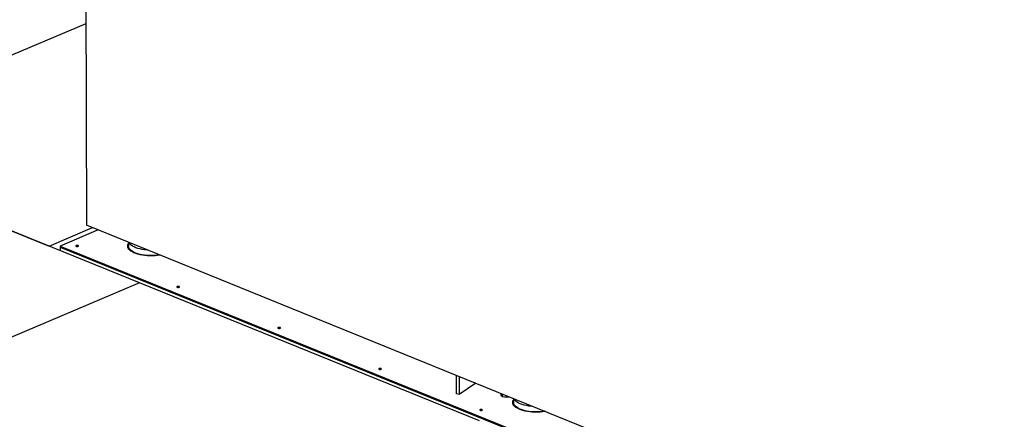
# Model space of a CAD drawing. Header units: millimetres. Extents: x 5 to 589, y 5 to 415.
# Tile 57 of 67: x 473 to 514, y 293 to 310. Entities that reach past the tile are written whole.
import ezdxf

# ---------------------------------------------------------------- set-up
doc = ezdxf.new("R2010")
doc.units = ezdxf.units.MM
doc.layers.add('TRAIT-FORT', color=4, linetype='Continuous', lineweight=25)

msp = doc.modelspace()

# ---------------------------------------------------------------- linework, layer by layer
at = {"layer": 'TRAIT-FORT', "color": 4, "linetype": 'Continuous', "lineweight": 25}
for p, q in [((475.783, 365.254), (475.989, 300.956)), ((475.962, 309.401), (463.973, 304.321)), ((478.22, 298.535), (463.973, 304.321)), ((463.973, 304.321), (474.421, 300.078)), ((474.421, 300.078), (476.246, 300.852)), ((476.483, 300.755), (474.892, 300.081)), ((527.369, 280.093), (475.989, 300.956)), ((477.756, 300.239), (477.756, 300.075)), ((474.892, 300.081), (474.892, 300.035)), ((474.892, 300.081), (501.131, 289.426)), ((474.892, 300.035), (474.893, 299.887)), ((474.892, 300.035), (499.113, 290.2)), ((474.892, 300.035), (501.131, 289.381)), ((478.22, 298.535), (464.184, 292.588)), ((492.467, 292.75), (478.22, 298.535)), ((491.506, 294.615), (491.509, 294.654)), ((491.509, 293.887), (491.506, 294.615)), ((491.62, 294.609), (491.622, 293.859)), ((492.316, 294.326), (491.622, 293.859)), ((491.622, 293.859), (491.509, 293.887)), ((493.427, 293.875), (493.428, 293.777)), ((493.903, 293.682), (493.903, 293.519))]:
    msp.add_line(p, q, dxfattribs=at)
at = {"layer": 'TRAIT-FORT', "color": 4, "linetype": 'Continuous', "lineweight": 25, "flags": 128}
for points in [[(478.566, 299.909), (478.532, 299.912), (478.429, 299.923), (478.33, 299.938), (478.235, 299.958), (478.146, 299.982), (478.064, 300.01), (477.99, 300.042), (477.925, 300.076), (477.87, 300.114), (477.825, 300.154), (477.791, 300.196), (477.77, 300.233)], [(475.559, 300.101), (475.547, 300.094), (475.543, 300.085), (475.547, 300.076), (475.56, 300.068), (475.578, 300.063), (475.6, 300.061), (475.621, 300.063), (475.64, 300.069), (475.652, 300.076), (475.656, 300.085), (475.652, 300.094), (475.639, 300.102), (475.621, 300.107), (475.599, 300.108), (475.577, 300.107), (475.559, 300.101)], [(475.614, 300.062), (475.599, 300.063), (475.585, 300.062)], [(479.096, 299.694), (479.075, 299.691), (478.971, 299.677), (478.865, 299.668), (478.757, 299.664), (478.649, 299.665), (478.542, 299.67), (478.436, 299.68), (478.334, 299.695), (478.237, 299.715), (478.145, 299.738), (478.061, 299.766), (477.983, 299.797), (477.915, 299.832), (477.856, 299.869), (477.807, 299.909), (477.769, 299.951), (477.742, 299.995), (477.727, 300.039), (477.723, 300.084), (477.731, 300.129), (477.751, 300.173), (477.756, 300.182)], [(479.07, 299.705), (479.058, 299.703), (478.956, 299.69), (478.851, 299.681), (478.745, 299.678), (478.639, 299.679), (478.533, 299.685), (478.43, 299.695), (478.33, 299.711), (478.236, 299.731), (478.147, 299.755), (478.065, 299.783), (477.991, 299.815), (477.926, 299.849), (477.871, 299.887), (477.826, 299.927), (477.791, 299.969), (477.769, 300.012), (477.757, 300.056), (477.756, 300.075)], [(479.794, 298.382), (479.782, 298.374), (479.777, 298.365), (479.782, 298.356), (479.794, 298.349), (479.813, 298.344), (479.834, 298.342), (479.856, 298.344), (479.874, 298.349), (479.887, 298.357), (479.891, 298.366), (479.886, 298.375), (479.874, 298.382), (479.855, 298.387), (479.834, 298.389), (479.812, 298.387), (479.794, 298.382)], [(479.848, 298.343), (479.834, 298.343), (479.82, 298.343)], [(484.028, 296.662), (484.016, 296.655), (484.012, 296.646), (484.017, 296.637), (484.029, 296.629), (484.047, 296.624), (484.069, 296.622), (484.091, 296.624), (484.109, 296.63), (484.121, 296.637), (484.125, 296.646), (484.121, 296.655), (484.108, 296.663), (484.09, 296.668), (484.068, 296.669), (484.047, 296.667), (484.028, 296.662)], [(484.083, 296.623), (484.068, 296.624), (484.054, 296.623)], [(488.263, 294.943), (488.251, 294.935), (488.247, 294.926), (488.251, 294.917), (488.264, 294.91), (488.282, 294.905), (488.304, 294.903), (488.325, 294.905), (488.344, 294.91), (488.356, 294.918), (488.36, 294.927), (488.356, 294.936), (488.343, 294.943), (488.325, 294.948), (488.303, 294.95), (488.281, 294.948), (488.263, 294.943)], [(488.318, 294.904), (488.303, 294.904), (488.289, 294.904)], [(493.388, 293.891), (493.373, 293.876), (493.362, 293.855), (493.362, 293.834), (493.374, 293.812), (493.397, 293.793), (493.43, 293.776), (493.471, 293.763), (493.519, 293.754), (493.57, 293.749), (493.622, 293.75), (493.673, 293.755), (493.707, 293.761)], [(495.242, 293.138), (495.222, 293.134), (495.118, 293.121), (495.012, 293.112), (494.904, 293.107), (494.796, 293.108), (494.689, 293.113), (494.583, 293.124), (494.481, 293.138), (494.384, 293.158), (494.292, 293.182), (494.208, 293.209), (494.13, 293.241), (494.062, 293.275), (494.003, 293.313), (493.954, 293.353), (493.916, 293.395), (493.889, 293.438), (493.874, 293.482), (493.87, 293.527), (493.878, 293.572), (493.898, 293.616), (493.903, 293.625)], [(494.713, 293.353), (494.643, 293.358), (494.541, 293.371), (494.443, 293.388), (494.35, 293.409), (494.264, 293.435), (494.184, 293.464), (494.113, 293.497), (494.052, 293.533), (494, 293.571), (493.959, 293.612), (493.928, 293.654), (493.917, 293.676)], [(492.498, 293.223), (492.485, 293.216), (492.481, 293.207), (492.486, 293.198), (492.498, 293.19), (492.517, 293.185), (492.538, 293.183), (492.56, 293.185), (492.578, 293.19), (492.591, 293.198), (492.595, 293.207), (492.59, 293.216), (492.578, 293.224), (492.559, 293.229), (492.538, 293.23), (492.516, 293.228), (492.498, 293.223)], [(495.216, 293.148), (495.17, 293.141), (495.067, 293.13), (494.961, 293.123), (494.855, 293.121), (494.749, 293.124), (494.644, 293.131), (494.542, 293.144), (494.444, 293.161), (494.351, 293.182), (494.264, 293.208), (494.185, 293.237), (494.114, 293.27), (494.052, 293.305), (494.001, 293.344), (493.959, 293.385), (493.929, 293.427), (493.91, 293.47), (493.903, 293.514), (493.903, 293.519)], [(492.552, 293.184), (492.538, 293.185), (492.524, 293.184)]]:
    msp.add_lwpolyline(points, dxfattribs=at)
at = {"layer": 'TRAIT-FORT', "color": 4, "linetype": 'Continuous', "lineweight": 25}
msp.add_arc((493.464, 293.756), 0.117, 108.0303, 145.691, dxfattribs=at)

doc.saveas('drawing.dxf')
